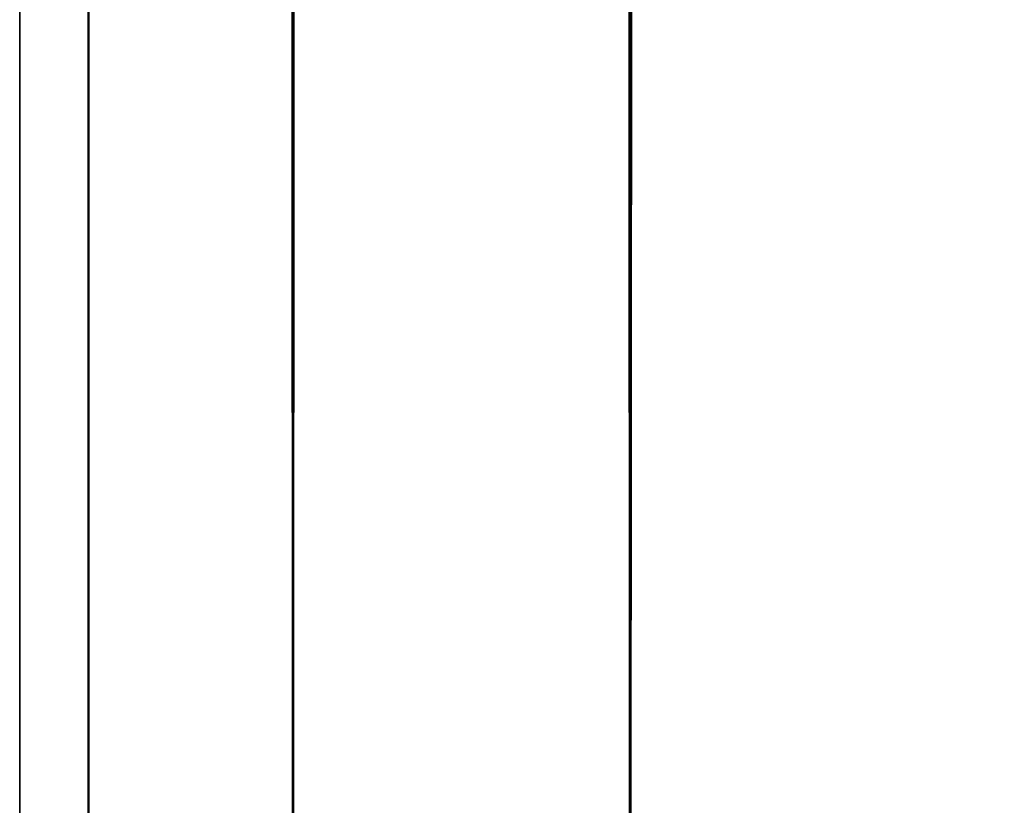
# Model space of a CAD drawing. Extents: x -265 to 265, y 0 to 1307.
# Tile 2 of 256: x -265 to -263.16, y 3.5 to 4.97. Entities that reach past the tile are written whole.
import ezdxf

# ---------------------------------------------------------------- set-up
doc = ezdxf.new("R2010")
doc.units = 0
doc.header["$LTSCALE"] = 65.185185
doc.layers.add('3', color=7, linetype='CONTINUOUS')
doc.layers.add('4', color=7, linetype='CONTINUOUS')

msp = doc.modelspace()

# ---------------------------------------------------------------- linework, layer by layer
at = {"layer": '3', "color": 7, "linetype": 'CONTINUOUS'}
for points in [[(-265, 1), (-264.8717, 1, 1.9579), (-265, 1299), (-265, 1)], [(-265, 1299), (-264.8717, 1, 1.9579), (-264.8717, 1299, 1.9579), (-265, 1299)], [(-264.8717, 1, 1.9579), (-264.4889, 1, 3.8823), (-264.8717, 1299, 1.9579), (-264.8717, 1, 1.9579)], [(-264.8717, 1299, 1.9579), (-264.4889, 1, 3.8823), (-264.4889, 1299, 3.8823), (-264.8717, 1299, 1.9579)], [(-264.4889, 1, 3.8823), (-263.8582, 1, 5.7403), (-264.4889, 1299, 3.8823), (-264.4889, 1, 3.8823)], [(-264.4889, 1299, 3.8823), (-263.8582, 1, 5.7403), (-263.8582, 1299, 5.7403), (-264.4889, 1299, 3.8823)], [(-263.8582, 1, 5.7403), (-262.9904, 1, 7.5), (-263.8582, 1299, 5.7403), (-263.8582, 1, 5.7403)], [(-263.8582, 1299, 5.7403), (-262.9904, 1, 7.5), (-262.9904, 1299, 7.5), (-263.8582, 1299, 5.7403)]]:
    msp.add_3dface(points, dxfattribs=at)
at = {"layer": '4', "color": 7, "linetype": 'CONTINUOUS'}
for points in [[(-265, 1), (-265, 1299), (-264.8717, 1299, -1.9579), (-265, 1)], [(-264.8717, 1, -1.9579), (-265, 1), (-264.8717, 1299, -1.9579), (-264.8717, 1, -1.9579)], [(-264.4889, 1, -3.8823), (-264.8717, 1, -1.9579), (-264.4889, 1299, -3.8823), (-264.4889, 1, -3.8823)], [(-264.4889, 1299, -3.8823), (-264.8717, 1, -1.9579), (-264.8717, 1299, -1.9579), (-264.4889, 1299, -3.8823)], [(-263.8582, 1, -5.7403), (-264.4889, 1, -3.8823), (-263.8582, 1299, -5.7403), (-263.8582, 1, -5.7403)], [(-263.8582, 1299, -5.7403), (-264.4889, 1, -3.8823), (-264.4889, 1299, -3.8823), (-263.8582, 1299, -5.7403)], [(-262.9904, 1, -7.5), (-263.8582, 1, -5.7403), (-262.9904, 1299, -7.5), (-262.9904, 1, -7.5)], [(-262.9904, 1299, -7.5), (-263.8582, 1, -5.7403), (-263.8582, 1299, -5.7403), (-262.9904, 1299, -7.5)]]:
    msp.add_3dface(points, dxfattribs=at)

doc.saveas('drawing.dxf')
